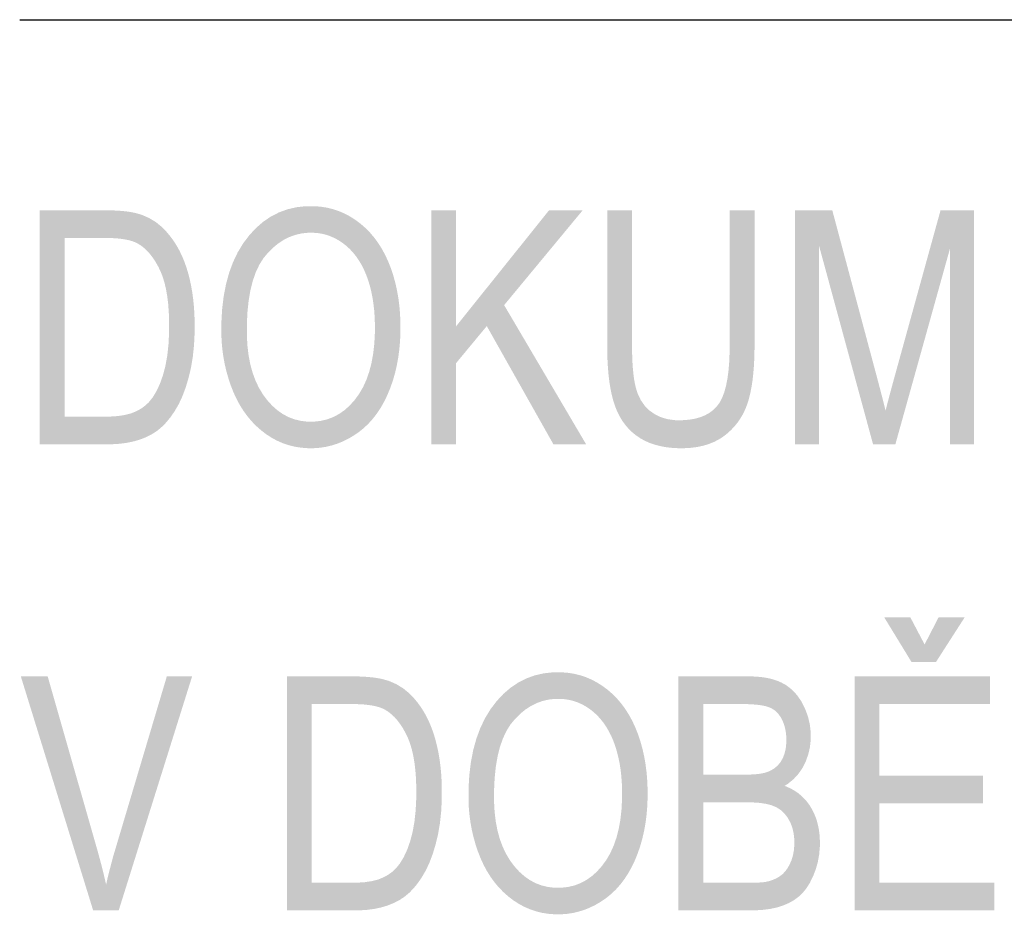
# Model space of a CAD drawing. Header units: millimetres. Extents: x 0 to 78750, y 0 to 63000.
# Tile 38 of 69: x 66433 to 67221, y 14009 to 14726. Entities that reach past the tile are written whole.
import ezdxf

# ---------------------------------------------------------------- set-up
doc = ezdxf.new("R2010")
doc.units = ezdxf.units.MM
doc.header["$LTSCALE"] = 1000
doc.layers.add('Text obecně', color=7, linetype='Continuous')

msp = doc.modelspace()

# ---------------------------------------------------------------- hatches: boundary and pattern name
at = {"layer": 'Text obecně', "linetype": 'Continuous', "lineweight": -3, "transparency": 33554687}
h = msp.add_hatch(color=7, dxfattribs=at)
h.paths.add_polyline_path([(66448.79, 14385.56), (66448.79, 14573.06), (66500.47, 14573.06), (66502.66, 14573.06), (66504.72, 14573.02), (66506.77, 14572.98), (66508.7, 14572.89), (66510.63, 14572.81), (66512.43, 14572.68), (66514.23, 14572.56), (66515.9, 14572.39), (66517.57, 14572.22), (66519.11, 14572.01), (66520.65, 14571.8), (66522.06, 14571.55), (66523.48, 14571.3), (66524.75, 14571), (66526.03, 14570.7), (66527.18, 14570.37), (66530.41, 14569.45), (66533.39, 14568.14), (66536.38, 14566.84), (66539.14, 14565.16), (66541.89, 14563.49), (66544.4, 14561.43), (66546.91, 14559.38), (66549.19, 14556.94), (66550.67, 14555.38), (66552.06, 14553.7), (66553.45, 14552.03), (66554.75, 14550.24), (66556.05, 14548.46), (66557.25, 14546.56), (66558.45, 14544.67), (66559.57, 14542.67), (66560.68, 14540.66), (66561.69, 14538.55), (66562.71, 14536.44), (66563.63, 14534.22), (66564.56, 14532), (66565.38, 14529.67), (66566.21, 14527.34), (66566.94, 14524.9), (66567.69, 14522.47), (66568.32, 14519.94), (66568.97, 14517.41), (66569.52, 14514.8), (66570.08, 14512.19), (66570.53, 14509.49), (66571, 14506.8), (66571.36, 14504.01), (66571.73, 14501.22), (66572, 14498.35), (66572.28, 14495.48), (66572.46, 14492.52), (66572.65, 14489.56), (66572.74, 14486.51), (66572.83, 14483.47), (66572.83, 14480.33), (66572.83, 14475), (66572.58, 14469.96), (66572.33, 14464.92), (66571.83, 14460.19), (66571.33, 14455.46), (66570.59, 14451.03), (66569.84, 14446.6), (66568.84, 14442.48), (66567.85, 14438.35), (66566.71, 14434.58), (66565.57, 14430.81), (66564.29, 14427.4), (66563.01, 14423.98), (66561.58, 14420.92), (66560.17, 14417.87), (66558.6, 14415.17), (66557.05, 14412.46), (66555.41, 14410.05), (66553.78, 14407.64), (66552.06, 14405.51), (66550.36, 14403.38), (66548.58, 14401.55), (66546.79, 14399.71), (66544.94, 14398.16), (66543.09, 14396.6), (66541.04, 14395.24), (66538.99, 14393.88), (66536.76, 14392.71), (66534.52, 14391.53), (66532.09, 14390.54), (66529.66, 14389.56), (66527.03, 14388.76), (66524.4, 14387.96), (66521.59, 14387.36), (66518.77, 14386.76), (66515.76, 14386.36), (66512.75, 14385.96), (66509.54, 14385.76), (66506.33, 14385.56), (66502.92, 14385.56)], flags=16)
h.paths.add_polyline_path([(66468.68, 14407.71), (66500.7, 14407.71), (66504.41, 14407.71), (66507.72, 14407.93), (66511.03, 14408.14), (66513.94, 14408.57), (66516.85, 14409.01), (66519.36, 14409.65), (66521.87, 14410.3), (66523.97, 14411.16), (66526.08, 14412.03), (66527.98, 14413.06), (66529.88, 14414.1), (66531.56, 14415.32), (66533.24, 14416.53), (66534.71, 14417.92), (66536.18, 14419.31), (66537.43, 14420.88), (66539.2, 14423.08), (66540.77, 14425.67), (66542.33, 14428.25), (66543.71, 14431.21), (66545.08, 14434.18), (66546.26, 14437.52), (66547.44, 14440.87), (66548.43, 14444.59), (66549.41, 14448.32), (66550.15, 14452.44), (66550.89, 14456.56), (66551.39, 14461.07), (66551.88, 14465.59), (66552.12, 14470.5), (66552.37, 14475.41), (66552.37, 14480.72), (66552.37, 14484.39), (66552.24, 14487.85), (66552.12, 14491.31), (66551.88, 14494.56), (66551.65, 14497.81), (66551.28, 14500.85), (66550.92, 14503.89), (66550.44, 14506.71), (66549.95, 14509.54), (66549.34, 14512.15), (66548.75, 14514.76), (66548.02, 14517.17), (66547.29, 14519.56), (66546.46, 14521.75), (66545.61, 14523.93), (66544.64, 14525.91), (66543.68, 14527.89), (66542.66, 14529.7), (66541.64, 14531.51), (66540.57, 14533.15), (66539.5, 14534.8), (66538.38, 14536.29), (66537.26, 14537.77), (66536.09, 14539.1), (66534.91, 14540.41), (66533.68, 14541.57), (66532.47, 14542.74), (66531.19, 14543.73), (66529.91, 14544.73), (66528.58, 14545.56), (66527.25, 14546.4), (66525.87, 14547.07), (66524.87, 14547.55), (66523.72, 14547.97), (66522.57, 14548.39), (66521.27, 14548.75), (66519.97, 14549.11), (66518.52, 14549.41), (66517.07, 14549.71), (66515.46, 14549.95), (66513.85, 14550.19), (66512.1, 14550.37), (66510.34, 14550.55), (66508.43, 14550.67), (66506.52, 14550.79), (66504.46, 14550.85), (66502.4, 14550.91), (66500.19, 14550.91), (66468.68, 14550.91)])
h = msp.add_hatch(color=7, dxfattribs=at)
h.paths.add_polyline_path([(66594.21, 14476.89), (66594.21, 14482.72), (66594.53, 14488.24), (66594.84, 14493.75), (66595.46, 14498.95), (66596.09, 14504.15), (66597.03, 14509.03), (66597.97, 14513.91), (66599.23, 14518.48), (66600.48, 14523.05), (66602.04, 14527.3), (66603.62, 14531.55), (66605.49, 14535.48), (66607.37, 14539.42), (66609.57, 14543.03), (66611.76, 14546.64), (66614.27, 14549.95), (66616.78, 14553.25), (66619.47, 14556.13), (66622.16, 14559.02), (66625.03, 14561.5), (66627.91, 14563.97), (66630.95, 14566.04), (66634.01, 14568.1), (66637.25, 14569.74), (66640.48, 14571.4), (66643.9, 14572.63), (66647.32, 14573.87), (66650.92, 14574.7), (66654.52, 14575.52), (66658.31, 14575.93), (66662.09, 14576.35), (66666.05, 14576.35), (66668.65, 14576.35), (66671.18, 14576.15), (66673.72, 14575.96), (66676.19, 14575.57), (66678.66, 14575.18), (66681.06, 14574.6), (66683.46, 14574.02), (66685.8, 14573.24), (66688.15, 14572.47), (66690.43, 14571.51), (66692.71, 14570.53), (66694.92, 14569.37), (66697.13, 14568.21), (66699.28, 14566.85), (66701.42, 14565.5), (66703.51, 14563.94), (66705.59, 14562.4), (66707.56, 14560.69), (66709.52, 14558.99), (66711.36, 14557.14), (66713.2, 14555.28), (66714.91, 14553.27), (66716.62, 14551.26), (66718.21, 14549.1), (66719.8, 14546.94), (66721.27, 14544.63), (66722.74, 14542.31), (66724.07, 14539.84), (66725.41, 14537.38), (66726.63, 14534.76), (66727.85, 14532.13), (66728.94, 14529.36), (66730.04, 14526.59), (66730.99, 14523.73), (66731.95, 14520.86), (66732.77, 14517.91), (66733.59, 14514.94), (66734.28, 14511.89), (66734.96, 14508.84), (66735.5, 14505.7), (66736.06, 14502.55), (66736.46, 14499.32), (66736.88, 14496.08), (66737.15, 14492.75), (66737.42, 14489.42), (66737.55, 14486), (66737.7, 14482.58), (66737.7, 14479.06), (66737.7, 14475.49), (66737.55, 14472.03), (66737.41, 14468.56), (66737.11, 14465.18), (66736.83, 14461.81), (66736.4, 14458.52), (66735.97, 14455.24), (66735.39, 14452.05), (66734.82, 14448.87), (66734.1, 14445.77), (66733.38, 14442.68), (66732.51, 14439.67), (66731.65, 14436.68), (66730.64, 14433.77), (66729.63, 14430.86), (66728.48, 14428.05), (66727.33, 14425.24), (66726.06, 14422.6), (66724.79, 14419.96), (66723.4, 14417.49), (66722.01, 14415.01), (66720.5, 14412.72), (66718.98, 14410.41), (66717.35, 14408.29), (66715.72, 14406.16), (66713.97, 14404.2), (66712.22, 14402.24), (66710.35, 14400.45), (66708.48, 14398.66), (66706.48, 14397.04), (66704.49, 14395.43), (66702.38, 14393.98), (66700.28, 14392.54), (66698.12, 14391.28), (66695.97, 14390.01), (66693.78, 14388.92), (66691.58, 14387.84), (66689.35, 14386.93), (66687.11, 14386.03), (66684.84, 14385.31), (66682.56, 14384.59), (66680.24, 14384.04), (66677.93, 14383.5), (66675.56, 14383.14), (66673.2, 14382.77), (66670.8, 14382.6), (66668.4, 14382.42), (66665.95, 14382.42), (66663.3, 14382.42), (66660.72, 14382.61), (66658.15, 14382.82), (66655.64, 14383.21), (66653.14, 14383.61), (66650.7, 14384.21), (66648.26, 14384.81), (66645.9, 14385.61), (66643.52, 14386.41), (66641.23, 14387.41), (66638.93, 14388.4), (66636.71, 14389.6), (66634.48, 14390.8), (66632.33, 14392.2), (66630.18, 14393.6), (66628.09, 14395.2), (66626, 14396.8), (66624.04, 14398.54), (66622.08, 14400.28), (66620.25, 14402.17), (66618.42, 14404.06), (66616.71, 14406.1), (66615.01, 14408.13), (66613.43, 14410.31), (66611.85, 14412.5), (66610.39, 14414.82), (66608.94, 14417.15), (66607.61, 14419.62), (66606.29, 14422.1), (66605.08, 14424.71), (66603.88, 14427.33), (66602.81, 14430.1), (66601.73, 14432.86), (66600.79, 14435.66), (66599.85, 14438.47), (66599.05, 14441.31), (66598.24, 14444.16), (66597.57, 14447.04), (66596.9, 14449.93), (66596.36, 14452.85), (66595.82, 14455.78), (66595.42, 14458.74), (66595.01, 14461.71), (66594.75, 14464.71), (66594.47, 14467.71), (66594.34, 14470.76), (66594.21, 14473.8)], flags=16)
h.paths.add_polyline_path([(66614.68, 14476.57), (66614.68, 14472.34), (66614.9, 14468.33), (66615.13, 14464.32), (66615.59, 14460.53), (66616.04, 14456.74), (66616.73, 14453.19), (66617.41, 14449.63), (66618.32, 14446.29), (66619.24, 14442.95), (66620.38, 14439.84), (66621.51, 14436.73), (66622.88, 14433.85), (66624.25, 14430.96), (66625.85, 14428.3), (66627.44, 14425.64), (66629.26, 14423.2), (66631.09, 14420.76), (66633.03, 14418.63), (66634.96, 14416.5), (66637.01, 14414.68), (66639.07, 14412.84), (66641.24, 14411.33), (66643.42, 14409.8), (66645.7, 14408.58), (66647.99, 14407.36), (66650.39, 14406.45), (66652.8, 14405.54), (66655.32, 14404.93), (66657.83, 14404.32), (66660.47, 14404.01), (66663.1, 14403.7), (66665.85, 14403.7), (66668.65, 14403.7), (66671.33, 14404.02), (66674.01, 14404.33), (66676.57, 14404.94), (66679.12, 14405.56), (66681.55, 14406.48), (66683.98, 14407.4), (66686.28, 14408.63), (66688.59, 14409.86), (66690.77, 14411.4), (66692.95, 14412.94), (66695.01, 14414.78), (66697.07, 14416.63), (66699, 14418.78), (66700.94, 14420.93), (66702.75, 14423.4), (66704.55, 14425.85), (66706.14, 14428.57), (66707.73, 14431.29), (66709.09, 14434.27), (66710.44, 14437.24), (66711.57, 14440.48), (66712.7, 14443.71), (66713.61, 14447.2), (66714.51, 14450.69), (66715.19, 14454.44), (66715.87, 14458.19), (66716.33, 14462.2), (66716.78, 14466.2), (66717, 14470.46), (66717.23, 14474.73), (66717.23, 14479.25), (66717.23, 14482.11), (66717.13, 14484.88), (66717.04, 14487.65), (66716.84, 14490.33), (66716.65, 14493.01), (66716.36, 14495.59), (66716.07, 14498.18), (66715.68, 14500.68), (66715.29, 14503.17), (66714.81, 14505.58), (66714.33, 14507.99), (66713.75, 14510.3), (66713.17, 14512.62), (66712.49, 14514.84), (66711.81, 14517.06), (66711.04, 14519.2), (66710.27, 14521.33), (66709.4, 14523.34), (66708.54, 14525.35), (66707.58, 14527.24), (66706.63, 14529.14), (66705.59, 14530.92), (66704.54, 14532.69), (66703.41, 14534.34), (66702.28, 14536), (66701.06, 14537.53), (66699.84, 14539.06), (66698.52, 14540.48), (66697.22, 14541.89), (66695.81, 14543.19), (66694.41, 14544.48), (66692.92, 14545.66), (66691.43, 14546.83), (66689.9, 14547.86), (66688.36, 14548.89), (66686.78, 14549.77), (66685.2, 14550.65), (66683.56, 14551.38), (66681.94, 14552.11), (66680.27, 14552.71), (66678.6, 14553.29), (66676.88, 14553.73), (66675.16, 14554.17), (66673.39, 14554.46), (66671.64, 14554.76), (66669.82, 14554.9), (66668.01, 14555.05), (66666.16, 14555.05), (66663.52, 14555.05), (66660.98, 14554.77), (66658.43, 14554.49), (66655.98, 14553.92), (66653.53, 14553.36), (66651.17, 14552.5), (66648.81, 14551.66), (66646.54, 14550.53), (66644.27, 14549.4), (66642.1, 14547.99), (66639.93, 14546.57), (66637.84, 14544.88), (66635.76, 14543.18), (66633.76, 14541.2), (66631.77, 14539.22), (66629.87, 14536.96), (66627.98, 14534.7), (66626.31, 14532.06), (66624.65, 14529.42), (66623.23, 14526.41), (66621.8, 14523.39), (66620.62, 14519.99), (66619.42, 14516.59), (66618.48, 14512.83), (66617.52, 14509.05), (66616.81, 14504.89), (66616.1, 14500.74), (66615.63, 14496.21), (66615.15, 14491.68), (66614.91, 14486.76), (66614.68, 14481.86)])
for points in [[(66762.39, 14385.56), (66762.39, 14573.06), (66782.28, 14573.06), (66782.28, 14480.12), (66856.77, 14573.06), (66883.69, 14573.06), (66820.77, 14497.06), (66886.44, 14385.56), (66860.24, 14385.56), (66806.87, 14480.27), (66782.28, 14450.58), (66782.28, 14385.56)], [(67001.45, 14573.06), (67021.35, 14573.06), (67021.35, 14464.76), (67021.35, 14461.23), (67021.27, 14457.88), (67021.19, 14454.52), (67021.03, 14451.35), (67020.87, 14448.19), (67020.63, 14445.2), (67020.39, 14442.21), (67020.07, 14439.41), (67019.75, 14436.61), (67019.34, 14433.98), (67018.95, 14431.36), (67018.46, 14428.92), (67017.98, 14426.47), (67017.43, 14424.22), (67016.87, 14421.96), (67016.23, 14419.88), (67015.59, 14417.8), (67014.82, 14415.82), (67014.06, 14413.84), (67013.15, 14411.96), (67012.26, 14410.08), (67011.24, 14408.28), (67010.21, 14406.5), (67009.05, 14404.8), (67007.9, 14403.12), (67006.61, 14401.52), (67005.34, 14399.93), (67003.92, 14398.43), (67002.51, 14396.94), (67000.97, 14395.54), (66999.43, 14394.14), (66997.76, 14392.83), (66996.09, 14391.54), (66994.29, 14390.4), (66992.49, 14389.26), (66990.56, 14388.28), (66988.63, 14387.3), (66986.57, 14386.49), (66984.51, 14385.67), (66982.32, 14385.02), (66980.13, 14384.37), (66977.81, 14383.88), (66975.49, 14383.39), (66973.03, 14383.07), (66970.58, 14382.74), (66968.01, 14382.57), (66965.42, 14382.42), (66962.71, 14382.42), (66960.07, 14382.42), (66957.56, 14382.55), (66955.04, 14382.7), (66952.65, 14382.98), (66950.25, 14383.27), (66947.98, 14383.69), (66945.7, 14384.12), (66943.55, 14384.69), (66941.39, 14385.25), (66939.35, 14385.96), (66937.32, 14386.67), (66935.4, 14387.52), (66933.49, 14388.37), (66931.7, 14389.36), (66929.9, 14390.35), (66928.22, 14391.49), (66926.55, 14392.63), (66924.99, 14393.88), (66923.44, 14395.15), (66922, 14396.54), (66920.56, 14397.93), (66919.25, 14399.44), (66917.93, 14400.96), (66916.74, 14402.6), (66915.54, 14404.24), (66914.47, 14406.01), (66913.39, 14407.78), (66912.44, 14409.68), (66911.48, 14411.57), (66910.64, 14413.6), (66909.81, 14415.61), (66909.09, 14417.77), (66908.37, 14419.92), (66907.75, 14422.27), (66907.12, 14424.61), (66906.58, 14427.15), (66906.04, 14429.7), (66905.59, 14432.44), (66905.15, 14435.18), (66904.79, 14438.12), (66904.43, 14441.05), (66904.16, 14444.19), (66903.9, 14447.31), (66903.72, 14450.65), (66903.53, 14453.98), (66903.45, 14457.51), (66903.36, 14461.03), (66903.36, 14464.76), (66903.36, 14573.06), (66923.25, 14573.06), (66923.25, 14464.92), (66923.25, 14461.87), (66923.3, 14459.02), (66923.37, 14456.17), (66923.48, 14453.53), (66923.59, 14450.88), (66923.76, 14448.42), (66923.93, 14445.97), (66924.16, 14443.73), (66924.39, 14441.47), (66924.66, 14439.43), (66924.95, 14437.38), (66925.29, 14435.53), (66925.63, 14433.69), (66926.03, 14432.03), (66926.42, 14430.39), (66926.88, 14428.94), (66927.79, 14426.06), (66929.02, 14423.5), (66930.25, 14420.93), (66931.81, 14418.7), (66933.37, 14416.47), (66935.26, 14414.58), (66937.14, 14412.68), (66939.35, 14411.11), (66941.56, 14409.55), (66944.02, 14408.37), (66946.48, 14407.2), (66949.18, 14406.42), (66951.88, 14405.64), (66954.83, 14405.24), (66957.78, 14404.85), (66960.97, 14404.85), (66963.71, 14404.85), (66966.25, 14405.04), (66968.78, 14405.24), (66971.12, 14405.62), (66973.47, 14406.02), (66975.61, 14406.6), (66977.76, 14407.18), (66979.7, 14407.95), (66981.65, 14408.73), (66983.4, 14409.7), (66985.16, 14410.67), (66986.71, 14411.82), (66988.27, 14412.99), (66989.63, 14414.34), (66990.99, 14415.7), (66992.15, 14417.25), (66993.31, 14418.8), (66994.33, 14420.7), (66995.35, 14422.62), (66996.22, 14424.88), (66997.1, 14427.15), (66997.82, 14429.76), (66998.55, 14432.39), (66999.12, 14435.37), (66999.71, 14438.35), (67000.14, 14441.69), (67000.58, 14445.03), (67000.87, 14448.72), (67001.16, 14452.41), (67001.3, 14456.46), (67001.45, 14460.51), (67001.45, 14464.92)], [(67053.82, 14385.56), (67053.82, 14573.06), (67083.66, 14573.06), (67119.19, 14440.29), (67119.8, 14437.97), (67120.38, 14435.8), (67120.95, 14433.63), (67121.48, 14431.6), (67122.02, 14429.57), (67122.5, 14427.69), (67122.99, 14425.81), (67123.44, 14424.07), (67123.89, 14422.34), (67124.3, 14420.75), (67124.7, 14419.17), (67125.06, 14417.72), (67125.43, 14416.28), (67125.75, 14414.98), (67126.08, 14413.68), (67126.36, 14412.53), (67126.68, 14413.81), (67127.05, 14415.24), (67127.41, 14416.67), (67127.82, 14418.25), (67128.23, 14419.83), (67128.68, 14421.56), (67129.14, 14423.28), (67129.64, 14425.17), (67130.14, 14427.04), (67130.69, 14429.07), (67131.23, 14431.11), (67131.82, 14433.28), (67132.41, 14435.46), (67133.05, 14437.78), (67133.68, 14440.11), (67134.37, 14442.59), (67170.4, 14573.06), (67197.07, 14573.06), (67197.07, 14385.56), (67177.98, 14385.56), (67177.98, 14542.47), (67134.21, 14385.56), (67116.33, 14385.56), (67072.91, 14545.19), (67072.91, 14385.56)], [(66491.52, 14012.06), (66433.58, 14199.56), (66455.08, 14199.56), (66494.02, 14063.4), (66495.2, 14059.3), (66496.28, 14055.34), (66497.36, 14051.37), (66498.34, 14047.54), (66499.32, 14043.7), (66500.21, 14040), (66501.1, 14036.29), (66501.89, 14032.71), (66503.63, 14040.38), (66505.65, 14048.05), (66507.68, 14055.73), (66509.98, 14063.4), (66550.54, 14199.56), (66570.79, 14199.56), (66511.99, 14012.06)]]:
    msp.add_hatch(color=7, dxfattribs=at).paths.add_polyline_path(points, flags=16)
h = msp.add_hatch(color=7, dxfattribs=at)
h.paths.add_polyline_path([(67101.49, 14012.06), (67101.49, 14199.56), (67210.1, 14199.56), (67210.1, 14177.41), (67121.38, 14177.41), (67121.38, 14120.1), (67204.5, 14120.1), (67204.5, 14097.95), (67121.38, 14097.95), (67121.38, 14034.21), (67213.54, 14034.21), (67213.54, 14012.06)], flags=16)
h.paths.add_polyline_path([(67157.62, 14225.14), (67168.89, 14247), (67189.81, 14247), (67166.77, 14211.13), (67147.11, 14211.13), (67125.21, 14247), (67146.13, 14247)], flags=16)
h = msp.add_hatch(color=7, dxfattribs=at)
h.paths.add_polyline_path([(66646.8, 14012.06), (66646.8, 14199.56), (66698.49, 14199.56), (66700.68, 14199.56), (66702.74, 14199.51), (66704.8, 14199.48), (66706.72, 14199.39), (66708.65, 14199.31), (66710.45, 14199.18), (66712.25, 14199.06), (66713.92, 14198.89), (66715.59, 14198.72), (66717.12, 14198.51), (66718.67, 14198.3), (66720.08, 14198.05), (66721.49, 14197.8), (66722.77, 14197.5), (66724.05, 14197.21), (66725.21, 14196.87), (66728.42, 14195.94), (66731.41, 14194.64), (66734.4, 14193.34), (66737.15, 14191.66), (66739.9, 14189.98), (66742.42, 14187.92), (66744.93, 14185.87), (66747.21, 14183.44), (66748.7, 14181.88), (66750.08, 14180.2), (66751.47, 14178.52), (66752.77, 14176.74), (66754.07, 14174.95), (66755.27, 14173.06), (66756.47, 14171.17), (66757.58, 14169.17), (66758.69, 14167.16), (66759.71, 14165.05), (66760.73, 14162.94), (66761.65, 14160.72), (66762.57, 14158.5), (66763.4, 14156.17), (66764.23, 14153.85), (66764.97, 14151.41), (66765.7, 14148.97), (66766.35, 14146.44), (66766.98, 14143.91), (66767.54, 14141.3), (66768.09, 14138.69), (66768.55, 14135.99), (66769.01, 14133.29), (66769.38, 14130.51), (66769.74, 14127.72), (66770.02, 14124.85), (66770.3, 14121.98), (66770.48, 14119.02), (66770.67, 14116.05), (66770.76, 14113.01), (66770.85, 14109.97), (66770.85, 14106.83), (66770.85, 14101.49), (66770.6, 14096.46), (66770.35, 14091.42), (66769.85, 14086.68), (66769.35, 14081.95), (66768.6, 14077.52), (66767.86, 14073.1), (66766.86, 14068.97), (66765.86, 14064.85), (66764.72, 14061.08), (66763.58, 14057.31), (66762.3, 14053.9), (66761.02, 14050.49), (66759.6, 14047.43), (66758.18, 14044.37), (66756.62, 14041.67), (66755.06, 14038.96), (66753.43, 14036.55), (66751.79, 14034.14), (66750.09, 14032.01), (66748.38, 14029.88), (66746.59, 14028.04), (66744.82, 14026.21), (66742.96, 14024.66), (66741.11, 14023.11), (66739.06, 14021.75), (66737.01, 14020.38), (66734.77, 14019.2), (66732.53, 14018.03), (66730.1, 14017.04), (66727.67, 14016.06), (66725.05, 14015.25), (66722.43, 14014.46), (66719.61, 14013.86), (66716.79, 14013.26), (66713.77, 14012.86), (66710.77, 14012.46), (66707.55, 14012.26), (66704.35, 14012.06), (66700.95, 14012.06)], flags=16)
h.paths.add_polyline_path([(66666.7, 14034.21), (66698.72, 14034.21), (66702.43, 14034.21), (66705.73, 14034.43), (66709.04, 14034.64), (66711.96, 14035.08), (66714.87, 14035.51), (66717.37, 14036.15), (66719.88, 14036.8), (66721.99, 14037.67), (66724.1, 14038.52), (66726, 14039.56), (66727.89, 14040.6), (66729.57, 14041.81), (66731.26, 14043.03), (66732.72, 14044.42), (66734.19, 14045.81), (66735.44, 14047.38), (66737.21, 14049.58), (66738.78, 14052.17), (66740.35, 14054.75), (66741.72, 14057.72), (66743.11, 14060.69), (66744.28, 14064.03), (66745.46, 14067.38), (66746.45, 14071.1), (66747.43, 14074.82), (66748.17, 14078.94), (66748.91, 14083.05), (66749.4, 14087.57), (66749.89, 14092.09), (66750.14, 14097), (66750.38, 14101.9), (66750.38, 14107.21), (66750.38, 14110.89), (66750.27, 14114.36), (66750.15, 14117.82), (66749.9, 14121.07), (66749.66, 14124.32), (66749.3, 14127.35), (66748.94, 14130.39), (66748.45, 14133.22), (66747.97, 14136.04), (66747.37, 14138.66), (66746.76, 14141.27), (66746.04, 14143.67), (66745.32, 14146.06), (66744.47, 14148.25), (66743.62, 14150.44), (66742.66, 14152.41), (66741.69, 14154.38), (66740.68, 14156.2), (66739.66, 14158.01), (66738.59, 14159.65), (66737.52, 14161.3), (66736.4, 14162.79), (66735.28, 14164.27), (66734.11, 14165.6), (66732.93, 14166.92), (66731.71, 14168.08), (66730.48, 14169.24), (66729.2, 14170.23), (66727.93, 14171.23), (66726.6, 14172.07), (66725.27, 14172.89), (66723.88, 14173.57), (66722.89, 14174.05), (66721.74, 14174.47), (66720.59, 14174.89), (66719.29, 14175.25), (66717.99, 14175.61), (66716.53, 14175.91), (66715.08, 14176.21), (66713.48, 14176.45), (66711.87, 14176.68), (66710.12, 14176.87), (66708.36, 14177.05), (66706.45, 14177.17), (66704.54, 14177.28), (66702.48, 14177.34), (66700.42, 14177.41), (66698.21, 14177.41), (66666.7, 14177.41)])
h = msp.add_hatch(color=7, dxfattribs=at)
h.paths.add_polyline_path([(66792.23, 14103.38), (66792.23, 14109.22), (66792.54, 14114.74), (66792.86, 14120.25), (66793.48, 14125.46), (66794.11, 14130.65), (66795.05, 14135.53), (66795.99, 14140.42), (66797.24, 14144.98), (66798.5, 14149.55), (66800.07, 14153.8), (66801.63, 14158.05), (66803.52, 14161.98), (66805.39, 14165.91), (66807.59, 14169.53), (66809.78, 14173.15), (66812.29, 14176.45), (66814.79, 14179.74), (66817.48, 14182.64), (66820.18, 14185.52), (66823.05, 14188), (66825.92, 14190.47), (66828.98, 14192.53), (66832.03, 14194.6), (66835.26, 14196.24), (66838.5, 14197.9), (66841.92, 14199.13), (66845.33, 14200.37), (66848.94, 14201.19), (66852.54, 14202.02), (66856.33, 14202.43), (66860.11, 14202.85), (66864.07, 14202.85), (66866.67, 14202.85), (66869.2, 14202.65), (66871.73, 14202.46), (66874.21, 14202.07), (66876.67, 14201.68), (66879.08, 14201.1), (66881.49, 14200.52), (66883.83, 14199.75), (66886.16, 14198.97), (66888.44, 14198), (66890.72, 14197.03), (66892.93, 14195.87), (66895.15, 14194.71), (66897.29, 14193.35), (66899.45, 14191.99), (66901.53, 14190.45), (66903.62, 14188.9), (66905.58, 14187.19), (66907.54, 14185.49), (66909.38, 14183.63), (66911.21, 14181.77), (66912.93, 14179.77), (66914.64, 14177.76), (66916.23, 14175.6), (66917.82, 14173.44), (66919.29, 14171.12), (66920.75, 14168.81), (66922.09, 14166.34), (66923.43, 14163.88), (66924.65, 14161.26), (66925.86, 14158.64), (66926.96, 14155.86), (66928.06, 14153.09), (66929.02, 14150.23), (66929.97, 14147.36), (66930.79, 14144.41), (66931.61, 14141.45), (66932.3, 14138.4), (66932.98, 14135.35), (66933.53, 14132.2), (66934.07, 14129.06), (66934.48, 14125.82), (66934.89, 14122.58), (66935.17, 14119.25), (66935.44, 14115.92), (66935.58, 14112.5), (66935.71, 14109.07), (66935.71, 14105.56), (66935.71, 14102), (66935.57, 14098.53), (66935.42, 14095.06), (66935.14, 14091.68), (66934.85, 14088.3), (66934.42, 14085.03), (66933.98, 14081.74), (66933.41, 14078.55), (66932.83, 14075.37), (66932.11, 14072.27), (66931.39, 14069.18), (66930.53, 14066.18), (66929.67, 14063.18), (66928.66, 14060.27), (66927.65, 14057.36), (66926.5, 14054.55), (66925.35, 14051.74), (66924.08, 14049.1), (66922.81, 14046.46), (66921.41, 14043.99), (66920.02, 14041.52), (66918.52, 14039.22), (66917.01, 14036.91), (66915.37, 14034.79), (66913.74, 14032.65), (66911.99, 14030.69), (66910.24, 14028.74), (66908.36, 14026.95), (66906.5, 14025.16), (66904.51, 14023.55), (66902.52, 14021.93), (66900.41, 14020.49), (66898.29, 14019.04), (66896.14, 14017.77), (66893.99, 14016.51), (66891.79, 14015.42), (66889.6, 14014.33), (66887.36, 14013.43), (66885.13, 14012.53), (66882.85, 14011.81), (66880.57, 14011.08), (66878.26, 14010.54), (66875.94, 14010), (66873.58, 14009.64), (66871.22, 14009.28), (66868.82, 14009.09), (66866.41, 14008.91), (66863.97, 14008.91), (66861.32, 14008.91), (66858.75, 14009.12), (66856.17, 14009.31), (66853.66, 14009.72), (66851.15, 14010.11), (66848.71, 14010.71), (66846.28, 14011.31), (66843.91, 14012.11), (66841.54, 14012.91), (66839.25, 14013.91), (66836.96, 14014.91), (66834.72, 14016.11), (66832.5, 14017.3), (66830.35, 14018.7), (66828.19, 14020.1), (66826.1, 14021.69), (66824.02, 14023.3), (66822.06, 14025.04), (66820.1, 14026.79), (66818.27, 14028.67), (66816.44, 14030.56), (66814.73, 14032.59), (66813.02, 14034.63), (66811.44, 14036.81), (66809.87, 14039), (66808.41, 14041.32), (66806.96, 14043.65), (66805.63, 14046.13), (66804.3, 14048.6), (66803.11, 14051.21), (66801.91, 14053.83), (66800.83, 14056.59), (66799.75, 14059.36), (66798.81, 14062.17), (66797.87, 14064.97), (66797.07, 14067.81), (66796.26, 14070.66), (66795.59, 14073.54), (66794.92, 14076.43), (66794.38, 14079.35), (66793.84, 14082.28), (66793.44, 14085.24), (66793.04, 14088.2), (66792.76, 14091.21), (66792.5, 14094.21), (66792.37, 14097.26), (66792.23, 14100.3)], flags=16)
h.paths.add_polyline_path([(66812.7, 14103.07), (66812.7, 14098.84), (66812.92, 14094.83), (66813.15, 14090.82), (66813.61, 14087.03), (66814.06, 14083.25), (66814.75, 14079.68), (66815.43, 14076.13), (66816.34, 14072.79), (66817.25, 14069.45), (66818.39, 14066.34), (66819.53, 14063.23), (66820.89, 14060.34), (66822.27, 14057.46), (66823.86, 14054.8), (66825.46, 14052.14), (66827.28, 14049.7), (66829.1, 14047.27), (66831.04, 14045.13), (66832.98, 14043), (66835.04, 14041.17), (66837.09, 14039.34), (66839.26, 14037.82), (66841.43, 14036.3), (66843.72, 14035.08), (66846.01, 14033.86), (66848.41, 14032.95), (66850.81, 14032.04), (66853.33, 14031.43), (66855.85, 14030.82), (66858.49, 14030.51), (66861.12, 14030.21), (66863.87, 14030.21), (66866.67, 14030.21), (66869.35, 14030.52), (66872.03, 14030.82), (66874.58, 14031.44), (66877.14, 14032.05), (66879.56, 14032.97), (66881.99, 14033.9), (66884.3, 14035.13), (66886.6, 14036.36), (66888.79, 14037.9), (66890.97, 14039.44), (66893.03, 14041.28), (66895.09, 14043.13), (66897.02, 14045.28), (66898.95, 14047.43), (66900.76, 14049.89), (66902.58, 14052.35), (66904.16, 14055.07), (66905.74, 14057.79), (66907.1, 14060.77), (66908.46, 14063.75), (66909.59, 14066.97), (66910.73, 14070.21), (66911.63, 14073.7), (66912.53, 14077.19), (66913.21, 14080.94), (66913.89, 14084.69), (66914.34, 14088.7), (66914.79, 14092.7), (66915.02, 14096.97), (66915.25, 14101.23), (66915.25, 14105.75), (66915.25, 14108.62), (66915.15, 14111.38), (66915.05, 14114.15), (66914.86, 14116.83), (66914.67, 14119.51), (66914.37, 14122.1), (66914.09, 14124.68), (66913.7, 14127.18), (66913.32, 14129.68), (66912.83, 14132.08), (66912.34, 14134.49), (66911.76, 14136.8), (66911.18, 14139.12), (66910.51, 14141.34), (66909.83, 14143.57), (66909.06, 14145.7), (66908.28, 14147.83), (66907.42, 14149.84), (66906.56, 14151.85), (66905.6, 14153.75), (66904.65, 14155.64), (66903.6, 14157.42), (66902.56, 14159.19), (66901.43, 14160.85), (66900.3, 14162.5), (66899.07, 14164.03), (66897.85, 14165.56), (66896.54, 14166.98), (66895.23, 14168.39), (66893.83, 14169.69), (66892.43, 14170.99), (66890.94, 14172.16), (66889.45, 14173.33), (66887.92, 14174.35), (66886.38, 14175.39), (66884.8, 14176.27), (66883.21, 14177.15), (66881.59, 14177.88), (66879.96, 14178.62), (66878.29, 14179.2), (66876.62, 14179.79), (66874.9, 14180.23), (66873.18, 14180.67), (66871.42, 14180.96), (66869.65, 14181.26), (66867.84, 14181.4), (66866.03, 14181.55), (66864.18, 14181.55), (66861.54, 14181.55), (66859, 14181.27), (66856.45, 14180.98), (66854, 14180.42), (66851.55, 14179.86), (66849.19, 14179.01), (66846.83, 14178.16), (66844.56, 14177.03), (66842.3, 14175.9), (66840.12, 14174.49), (66837.94, 14173.08), (66835.86, 14171.38), (66833.78, 14169.68), (66831.79, 14167.7), (66829.79, 14165.72), (66827.89, 14163.46), (66825.99, 14161.21), (66824.33, 14158.56), (66822.67, 14155.92), (66821.24, 14152.9), (66819.82, 14149.89), (66818.63, 14146.49), (66817.45, 14143.09), (66816.49, 14139.32), (66815.55, 14135.55), (66814.83, 14131.4), (66814.12, 14127.24), (66813.64, 14122.71), (66813.17, 14118.18), (66812.93, 14113.27), (66812.7, 14108.35)])
h = msp.add_hatch(color=7, dxfattribs=at)
h.paths.add_polyline_path([(66960.41, 14012.06), (66960.41, 14199.56), (67016.67, 14199.56), (67018.82, 14199.56), (67020.86, 14199.47), (67022.9, 14199.38), (67024.84, 14199.2), (67026.78, 14199.02), (67028.61, 14198.75), (67030.44, 14198.49), (67032.16, 14198.14), (67033.88, 14197.78), (67035.5, 14197.34), (67037.11, 14196.89), (67038.63, 14196.36), (67040.14, 14195.82), (67041.54, 14195.2), (67042.95, 14194.58), (67044.24, 14193.86), (67046.84, 14192.44), (67049.15, 14190.64), (67051.46, 14188.83), (67053.5, 14186.64), (67055.53, 14184.45), (67057.29, 14181.88), (67059.04, 14179.3), (67060.51, 14176.34), (67061.98, 14173.38), (67063.08, 14170.36), (67064.19, 14167.33), (67064.92, 14164.24), (67065.65, 14161.14), (67066.03, 14157.98), (67066.39, 14154.82), (67066.39, 14151.59), (67066.39, 14148.58), (67066.07, 14145.67), (67065.74, 14142.75), (67065.09, 14139.92), (67064.43, 14137.09), (67063.45, 14134.35), (67062.47, 14131.6), (67061.17, 14128.95), (67059.86, 14126.29), (67058.23, 14123.9), (67056.59, 14121.5), (67054.62, 14119.36), (67052.65, 14117.21), (67050.34, 14115.33), (67048.05, 14113.44), (67045.41, 14111.81), (67047.12, 14111.19), (67048.72, 14110.45), (67050.33, 14109.72), (67051.84, 14108.88), (67053.34, 14108.03), (67054.75, 14107.08), (67056.16, 14106.13), (67057.47, 14105.06), (67058.78, 14104), (67059.99, 14102.82), (67061.2, 14101.65), (67062.31, 14100.38), (67063.44, 14099.09), (67064.45, 14097.7), (67065.46, 14096.31), (67066.38, 14094.8), (67067.29, 14093.3), (67068.1, 14091.73), (67068.9, 14090.15), (67069.58, 14088.52), (67070.27, 14086.88), (67070.84, 14085.17), (67071.41, 14083.47), (67071.88, 14081.69), (67072.33, 14079.92), (67072.67, 14078.08), (67073.02, 14076.23), (67073.25, 14074.32), (67073.48, 14072.42), (67073.59, 14070.44), (67073.71, 14068.46), (67073.71, 14066.41), (67073.71, 14063.12), (67073.43, 14059.94), (67073.15, 14056.76), (67072.6, 14053.71), (67072.04, 14050.64), (67071.2, 14047.7), (67070.37, 14044.75), (67069.26, 14041.92), (67068.15, 14039.09), (67066.9, 14036.59), (67065.65, 14034.08), (67064.28, 14031.89), (67062.9, 14029.72), (67061.4, 14027.86), (67059.89, 14026), (67058.25, 14024.46), (67056.61, 14022.93), (67054.77, 14021.59), (67052.93, 14020.23), (67050.87, 14019.07), (67048.82, 14017.91), (67046.55, 14016.95), (67044.3, 14015.97), (67041.82, 14015.19), (67039.35, 14014.41), (67036.61, 14013.82), (67033.86, 14013.23), (67030.83, 14012.85), (67027.81, 14012.45), (67024.51, 14012.25), (67021.2, 14012.06), (67017.62, 14012.06)], flags=16)
h.paths.add_polyline_path([(66980.3, 14120.81), (67012.7, 14120.81), (67014.35, 14120.81), (67015.88, 14120.85), (67017.41, 14120.88), (67018.83, 14120.95), (67020.24, 14121.02), (67021.54, 14121.12), (67022.84, 14121.22), (67024.02, 14121.36), (67025.21, 14121.49), (67026.27, 14121.67), (67027.34, 14121.83), (67028.28, 14122.04), (67029.23, 14122.24), (67030.06, 14122.48), (67030.89, 14122.71), (67031.61, 14122.98), (67033.51, 14123.69), (67035.16, 14124.62), (67036.82, 14125.55), (67038.24, 14126.72), (67039.67, 14127.89), (67040.86, 14129.28), (67042.05, 14130.68), (67043.01, 14132.31), (67043.96, 14133.94), (67044.69, 14135.77), (67045.4, 14137.61), (67045.88, 14139.66), (67046.36, 14141.7), (67046.6, 14143.95), (67046.84, 14146.2), (67046.84, 14148.66), (67046.84, 14150.99), (67046.62, 14153.19), (67046.39, 14155.38), (67045.95, 14157.43), (67045.5, 14159.48), (67044.83, 14161.39), (67044.16, 14163.3), (67043.27, 14165.08), (67042.37, 14166.86), (67041.28, 14168.35), (67040.2, 14169.84), (67038.92, 14171.05), (67037.64, 14172.26), (67036.17, 14173.2), (67034.71, 14174.13), (67033.04, 14174.79), (67032.21, 14175.11), (67031.23, 14175.4), (67030.26, 14175.69), (67029.13, 14175.93), (67028, 14176.18), (67026.72, 14176.39), (67025.45, 14176.59), (67024.02, 14176.75), (67022.6, 14176.91), (67021.02, 14177.04), (67019.45, 14177.16), (67017.73, 14177.25), (67016.01, 14177.33), (67014.13, 14177.37), (67012.27, 14177.41), (67010.25, 14177.41), (66980.3, 14177.41)])
h.paths.add_polyline_path([(66980.3, 14034.21), (67017.69, 14034.21), (67020.1, 14034.21), (67022.15, 14034.27), (67024.2, 14034.32), (67025.89, 14034.43), (67027.58, 14034.55), (67028.91, 14034.71), (67030.24, 14034.88), (67031.21, 14035.11), (67032.93, 14035.49), (67034.5, 14036), (67036.08, 14036.51), (67037.52, 14037.15), (67038.95, 14037.79), (67040.25, 14038.56), (67041.54, 14039.32), (67042.69, 14040.22), (67043.84, 14041.11), (67044.9, 14042.21), (67045.94, 14043.32), (67046.9, 14044.62), (67047.84, 14045.92), (67048.69, 14047.42), (67049.53, 14048.93), (67050.27, 14050.64), (67051.02, 14052.35), (67051.57, 14054.2), (67052.13, 14056.04), (67052.5, 14058.01), (67052.87, 14059.99), (67053.06, 14062.09), (67053.24, 14064.2), (67053.24, 14066.44), (67053.24, 14069.06), (67052.97, 14071.51), (67052.7, 14073.95), (67052.15, 14076.23), (67051.6, 14078.51), (67050.78, 14080.62), (67049.96, 14082.73), (67048.86, 14084.66), (67047.78, 14086.59), (67046.48, 14088.24), (67045.18, 14089.89), (67043.68, 14091.25), (67042.18, 14092.61), (67040.48, 14093.67), (67038.78, 14094.74), (67036.88, 14095.53), (67034.97, 14096.31), (67032.65, 14096.91), (67030.33, 14097.49), (67027.58, 14097.89), (67024.85, 14098.27), (67021.69, 14098.47), (67018.53, 14098.66), (67014.95, 14098.66), (66980.3, 14098.66)])

# ---------------------------------------------------------------- linework, layer by layer
at = {"layer": 'Text obecně', "color": 7, "linetype": 'Continuous', "lineweight": -3, "transparency": 33554687}
msp.add_line((66432.66, 14725.79), (68025.5, 14725.79), dxfattribs=at)

doc.saveas('drawing.dxf')
